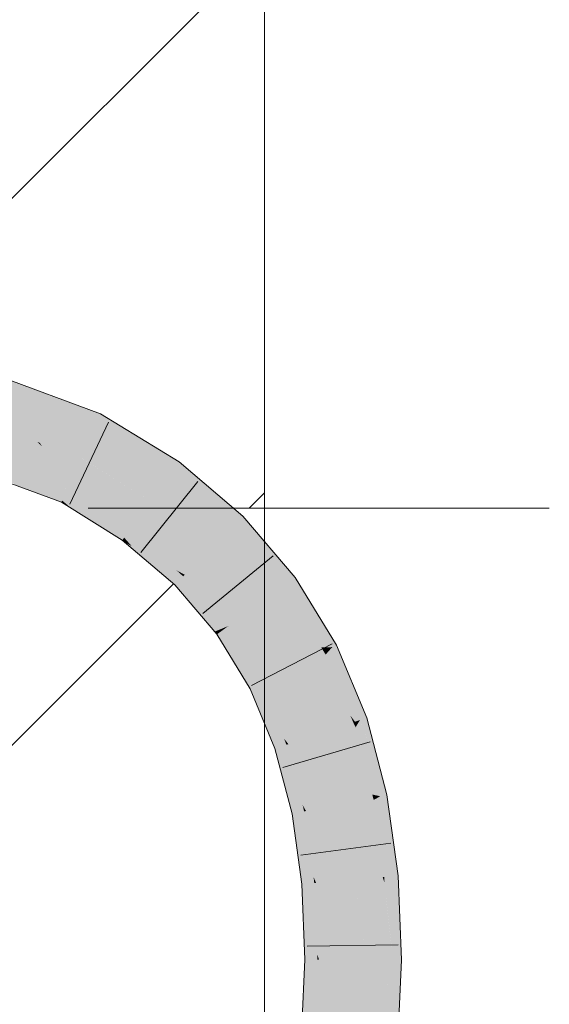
# Model space of a CAD drawing. Extents: x -620 to 300, y 62 to 1162.
# Tile 120 of 256: x 159.66 to 161.03, y 816.42 to 818.97. Entities that reach past the tile are written whole.
import ezdxf
from ezdxf.lldxf.tags import DXFTag

# ---------------------------------------------------------------- set-up
doc = ezdxf.new("R2010")
doc.units = 0
doc.layers.get('0').update_dxf_attribs({"lineweight": 13})
doc.layers.add('E_Detail_Linie_Text_Bem', color=7, linetype='Continuous', lineweight=13)
for name, color, linetype, lineweight, true_color in [('E_Detail_Wandschraffur', 7, 'Continuous', 5, 0xc0c0c0), ('E_Leerrohr 25-A06G94ES8I', 7, 'Continuous', 9, 0xff8000), ('E_Leerrohr 25-Shading', 7, 'Continuous', 9, 0xff8000)]:
    doc.layers.add(name, color=color, linetype=linetype, lineweight=lineweight, true_color=true_color)
tags = doc.linetypes.add('fein_strichliert', pattern=[4, 1, -2, 1]).pattern_tags.tags
tags[8:9] = [DXFTag(74, 4), DXFTag(75, 0), DXFTag(340, '0'), DXFTag(46, 0.0), DXFTag(50, 0.0), DXFTag(44, 0.0), DXFTag(45, 0.0)]
tags[6:7] = [DXFTag(74, 4), DXFTag(75, 0), DXFTag(340, '0'), DXFTag(46, 0.0), DXFTag(50, 0.0), DXFTag(44, 0.0), DXFTag(45, 0.0)]
tags[4:5] = [DXFTag(74, 4), DXFTag(75, 0), DXFTag(340, '0'), DXFTag(46, 0.0), DXFTag(50, 0.0), DXFTag(44, 0.0), DXFTag(45, 0.0)]

# ---------------------------------------------------------------- blocks, each defined once
blk = doc.blocks.new('Shading-A06G94338I', base_point=(158.1471, 818.0756))
at = {"layer": 'E_Leerrohr 25-Shading', "color": 43, "true_color": 0xd7ab7f}
for points in [[(159.4686, 818.0585), (159.6792, 818.0195), (159.3899, 818.123), (159.4128, 818.118)], [(159.4686, 818.0585), (159.6382, 818.0036), (159.6792, 818.0195), (159.8069, 817.9722)], [(159.7615, 817.9501), (159.8598, 817.9319), (159.5952, 818.0116), (159.6382, 818.0036)], [(159.6382, 818.0036), (159.8598, 817.9319), (159.8069, 817.9722), (159.8676, 817.9497)], [(159.7615, 817.9501), (159.8095, 817.9323), (159.8598, 817.9319), (159.8562, 817.9236)], [(159.9682, 817.8881), (159.8676, 817.9497), (159.8598, 817.9319)], [(159.8095, 817.9323), (159.8529, 817.9162), (159.8562, 817.9236)], [(159.8529, 817.9162), (160.0706, 817.8253), (159.8562, 817.9236), (160.0141, 817.8599)], [(160.0141, 817.8599), (159.9682, 817.8881), (159.8562, 817.9236), (159.8598, 817.9319)], [(160.0706, 817.8253), (159.8529, 817.9162), (160.0492, 817.7956)], [(159.6539, 817.7631), (159.7008, 817.7455), (159.4508, 817.8776), (159.5466, 817.8301)], [(159.5873, 817.8267), (159.4795, 817.8669), (159.7668, 817.721), (159.5466, 817.8301)], [(159.7008, 817.7455), (159.7668, 817.721), (159.5466, 817.8301)], [(159.5873, 817.8267), (159.7668, 817.721), (159.7687, 817.7253)], [(159.7687, 817.7253), (159.7784, 817.7474), (159.5873, 817.8267), (159.7361, 817.7714)], [(160.0706, 817.8253), (160.0492, 817.7956), (160.2358, 817.6848), (160.21, 817.6588)], [(159.7784, 817.7474), (159.7815, 817.7545), (159.7361, 817.7714)], [(159.9246, 817.6235), (159.7784, 817.7474), (159.7954, 817.7031), (159.7687, 817.7253)], [(159.9246, 817.6235), (159.9289, 817.6294), (159.7784, 817.7474), (159.7815, 817.7545)], [(159.7815, 817.7545), (159.9289, 817.6294), (159.7815, 817.7545), (159.9408, 817.6459)], [(159.9408, 817.6459), (159.9455, 817.6524), (159.7815, 817.7545)], [(159.7687, 817.7253), (159.7668, 817.721), (159.7954, 817.7031)], [(159.9246, 817.6235), (159.7954, 817.7031), (159.924, 817.6227)], [(160.3711, 817.5261), (160.2358, 817.6848), (160.2897, 817.5654), (160.21, 817.6588)], [(159.9289, 817.6294), (159.9483, 817.6078), (159.9408, 817.6459), (160.0189, 817.5695)], [(159.9408, 817.6459), (160.0189, 817.5695), (159.9455, 817.6524), (160.0644, 817.5449)], [(160.0644, 817.5449), (160.0853, 817.5335), (159.9455, 817.6524)], [(159.9246, 817.6235), (159.924, 817.6227), (159.9298, 817.6179)], [(159.9298, 817.6179), (159.9483, 817.6078), (159.9246, 817.6235), (159.9289, 817.6294)], [(159.9483, 817.6078), (159.9298, 817.6179), (159.9702, 817.5834)], [(159.9702, 817.5834), (160.0189, 817.5695), (159.9483, 817.6078)], [(159.9702, 817.5834), (160.0595, 817.5075), (160.0189, 817.5695), (160.0707, 817.5188)], [(160.0189, 817.5695), (160.0707, 817.5188), (160.0644, 817.5449), (160.0813, 817.5295)], [(160.3711, 817.5261), (160.2897, 817.5654), (160.3462, 817.5081)], [(160.2897, 817.5654), (160.3415, 817.5047), (160.3462, 817.5081)], [(160.0813, 817.5295), (160.0853, 817.5335), (160.0644, 817.5449)], [(160.0707, 817.5188), (160.0595, 817.5075), (160.1628, 817.3864)], [(160.1628, 817.3864), (160.1826, 817.3945), (160.0707, 817.5188), (160.0813, 817.5295)], [(160.0813, 817.5295), (160.1826, 817.3945), (160.0853, 817.5335), (160.1928, 817.3987)], [(160.1928, 817.3987), (160.1983, 817.4009), (160.0853, 817.5335)], [(160.4773, 817.3516), (160.3711, 817.5261), (160.4667, 817.3463), (160.3462, 817.5081)], [(160.4667, 817.3463), (160.3462, 817.5081), (160.4382, 817.3456), (160.3415, 817.5047)], [(160.1687, 817.3795), (160.185, 817.3913), (160.1628, 817.3864), (160.1826, 817.3945)], [(160.185, 817.3913), (160.1687, 817.3795), (160.2585, 817.2405), (160.2544, 817.2384)], [(160.1826, 817.3945), (160.185, 817.3913), (160.1928, 817.3987), (160.1937, 817.3976)], [(160.2585, 817.2405), (160.2721, 817.2474), (160.185, 817.3913), (160.1937, 817.3976)], [(160.1937, 817.3976), (160.1983, 817.4009), (160.1928, 817.3987)], [(160.1937, 817.3976), (160.2721, 817.2474), (160.1983, 817.4009), (160.282, 817.2524)], [(160.282, 817.2524), (160.287, 817.2549), (160.1983, 817.4009)], [(160.4469, 817.3361), (160.4667, 817.3463), (160.4398, 817.3433), (160.4382, 817.3456)], [(160.4382, 817.3456), (160.4446, 817.335), (160.4454, 817.3354)], [(160.4454, 817.3354), (160.4469, 817.3361), (160.4398, 817.3433)], [(160.4446, 817.335), (160.4496, 817.3273), (160.4454, 817.3354)], [(160.4454, 817.3354), (160.4496, 817.3273), (160.4469, 817.3361), (160.4521, 817.33)], [(160.4521, 817.33), (160.4667, 817.3463), (160.4469, 817.3361)], [(160.4667, 817.3463), (160.4521, 817.33), (160.5178, 817.2543), (160.519, 817.2513)], [(160.5178, 817.2543), (160.4773, 817.3516), (160.4667, 817.3463)], [(160.5384, 817.1577), (160.4446, 817.335), (160.5253, 817.1533), (160.5136, 817.1693)], [(160.4446, 817.335), (160.5384, 817.1577), (160.4496, 817.3273)], [(160.4521, 817.33), (160.4496, 817.3273), (160.519, 817.2513), (160.5556, 817.1635)], [(160.5384, 817.1577), (160.5556, 817.1635), (160.4496, 817.3273)], [(160.2585, 817.2405), (160.2544, 817.2384), (160.2696, 817.2017)], [(160.2696, 817.2017), (160.2973, 817.1664), (160.2585, 817.2405), (160.2721, 817.2474)], [(160.2721, 817.2474), (160.2973, 817.1664), (160.282, 817.2524), (160.3225, 817.1346)], [(160.282, 817.2524), (160.3225, 817.1346), (160.287, 817.2549), (160.3422, 817.1096)], [(160.3422, 817.1096), (160.3533, 817.0954), (160.287, 817.2549)], [(160.3186, 817.0837), (160.3227, 817.0851), (160.2696, 817.2017), (160.2973, 817.1664)], [(160.2973, 817.1664), (160.3227, 817.0851), (160.3225, 817.1346), (160.3377, 817.0901)], [(160.5136, 817.1693), (160.5221, 817.1522), (160.5253, 817.1533)], [(160.5136, 817.1693), (160.5209, 817.1518), (160.5221, 817.1522)], [(160.5305, 817.145), (160.5384, 817.1577), (160.5253, 817.1533)], [(160.5384, 817.1577), (160.5305, 817.145), (160.5624, 817.0942)], [(160.5996, 816.9962), (160.5556, 817.1635), (160.5384, 817.1577)], [(160.3225, 817.1346), (160.3377, 817.0901), (160.3422, 817.1096), (160.3482, 817.0936)], [(160.5209, 817.1518), (160.5268, 817.139), (160.5221, 817.1522)], [(160.5906, 816.9606), (160.5209, 817.1518), (160.5701, 816.965), (160.57, 816.9651)], [(160.5209, 817.1518), (160.5906, 816.9606), (160.5268, 817.139)], [(160.5221, 817.1522), (160.5268, 817.139), (160.5253, 817.1533), (160.5305, 817.145)], [(160.5305, 817.145), (160.5268, 817.139), (160.5996, 816.9962), (160.6081, 816.9641)], [(160.5906, 816.9606), (160.6081, 816.9641), (160.5268, 817.139)], [(160.5305, 817.145), (160.5996, 816.9962), (160.5624, 817.0942)], [(160.3482, 817.0936), (160.3533, 817.0954), (160.3422, 817.1096)], [(160.3227, 817.0851), (160.3186, 817.0837), (160.3281, 817.0478)], [(160.3281, 817.0478), (160.3523, 817.0049), (160.3227, 817.0851), (160.3377, 817.0901)], [(160.3377, 817.0901), (160.3523, 817.0049), (160.3482, 817.0936), (160.3737, 816.9669)], [(160.3482, 817.0936), (160.3737, 816.9669), (160.3533, 817.0954), (160.39, 816.938)], [(160.39, 816.938), (160.3988, 816.9224), (160.3533, 817.0954)], [(160.3629, 816.9152), (160.3674, 816.9161), (160.3281, 817.0478), (160.3523, 817.0049)], [(160.3523, 817.0049), (160.3674, 816.9161), (160.3737, 816.9669), (160.3833, 816.9193)], [(160.3737, 816.9669), (160.3833, 816.9193), (160.39, 816.938), (160.3939, 816.9214)], [(160.57, 816.9651), (160.5722, 816.9569), (160.5727, 816.957)], [(160.5906, 816.9606), (160.5701, 816.965), (160.5741, 816.9573)], [(160.5701, 816.965), (160.5727, 816.957), (160.5741, 816.9573)], [(160.5722, 816.9569), (160.574, 816.9512), (160.5727, 816.957)], [(160.6008, 816.7518), (160.6181, 816.7532), (160.5722, 816.9569), (160.574, 816.9512)], [(160.5727, 816.957), (160.574, 816.9512), (160.5741, 816.9573), (160.5763, 816.9525)], [(160.5763, 816.9525), (160.5906, 816.9606), (160.5741, 816.9573)], [(160.5906, 816.9606), (160.5763, 816.9525), (160.612, 816.873)], [(160.6325, 816.7889), (160.6081, 816.9641), (160.5906, 816.9606)], [(160.3939, 816.9214), (160.3988, 816.9224), (160.39, 816.938)], [(160.5763, 816.9525), (160.574, 816.9512), (160.6325, 816.7889), (160.6373, 816.7549)], [(160.6181, 816.7532), (160.6373, 816.7549), (160.574, 816.9512)], [(160.5763, 816.9525), (160.6325, 816.7889), (160.612, 816.873)], [(160.3674, 816.9161), (160.3629, 816.9152), (160.3687, 816.8734)], [(160.3687, 816.8734), (160.3888, 816.8243), (160.3674, 816.9161), (160.3833, 816.9193)], [(160.3833, 816.9193), (160.3888, 816.8243), (160.3939, 816.9214), (160.4059, 816.7825)], [(160.3939, 816.9214), (160.4059, 816.7825), (160.3988, 816.9224), (160.4183, 816.7521)], [(160.4183, 816.7521), (160.4247, 816.7364), (160.3988, 816.9224)], [(160.3882, 816.7332), (160.394, 816.7337), (160.3687, 816.8734), (160.3888, 816.8243)], [(160.3888, 816.8243), (160.394, 816.7337), (160.4059, 816.7825), (160.41, 816.7351)], [(160.4059, 816.7825), (160.41, 816.7351), (160.4183, 816.7521), (160.4201, 816.736)], [(160.4201, 816.736), (160.4247, 816.7364), (160.4183, 816.7521)], [(160.6008, 816.7518), (160.6094, 816.7104), (160.6181, 816.7532), (160.6351, 816.6252)], [(160.6013, 816.7374), (160.6014, 816.7372), (160.6008, 816.7518), (160.6094, 816.7104)], [(160.6451, 816.5493), (160.6373, 816.7549), (160.6181, 816.7532)], [(160.394, 816.7337), (160.3882, 816.7332), (160.3904, 816.6749)], [(160.3904, 816.6749), (160.4062, 816.6233), (160.394, 816.7337), (160.41, 816.7351)], [(160.41, 816.7351), (160.4062, 816.6233), (160.4201, 816.736), (160.419, 816.5814)], [(160.4201, 816.736), (160.419, 816.5814), (160.4247, 816.7364), (160.4278, 816.5526)], [(160.4278, 816.5526), (160.4322, 816.5383), (160.4247, 816.7364)], [(160.609, 816.5374), (160.6236, 816.5374), (160.6013, 816.7374)], [(160.6014, 816.7372), (160.6236, 816.5374), (160.6094, 816.7104), (160.6456, 816.5372)], [(160.6094, 816.7104), (160.6456, 816.5372), (160.6351, 816.6252), (160.6451, 816.5493)], [(160.3956, 816.5385), (160.4034, 816.5385), (160.3904, 816.6749), (160.4062, 816.6233)], [(160.4062, 816.6233), (160.4034, 816.5385), (160.419, 816.5814), (160.4187, 816.5383)], [(160.419, 816.5814), (160.4187, 816.5383), (160.4278, 816.5526), (160.4281, 816.5383)], [(160.4281, 816.5383), (160.4322, 816.5383), (160.4278, 816.5526)], [(160.4034, 816.5385), (160.3956, 816.5385), (160.3915, 816.4493)], [(160.3915, 816.4493), (160.404, 816.4011), (160.4034, 816.5385), (160.4187, 816.5383)], [(160.4187, 816.5383), (160.404, 816.4011), (160.4281, 816.5383), (160.4135, 816.3643)], [(160.4281, 816.5383), (160.4135, 816.3643), (160.4322, 816.5383), (160.4197, 816.3404)], [(160.4197, 816.3404), (160.4226, 816.3292), (160.4322, 816.5383)], [(160.6066, 816.486), (160.6068, 816.4847), (160.6236, 816.5374), (160.6308, 816.3488)], [(160.6066, 816.486), (160.6236, 816.5374), (160.609, 816.5374)], [(160.6357, 816.3207), (160.6456, 816.5372), (160.6308, 816.3488), (160.6236, 816.5374)], [(160.6066, 816.486), (160.5988, 816.3149), (160.6096, 816.314)], [(160.6322, 816.3121), (160.6066, 816.486), (160.6096, 816.314)], [(160.6068, 816.4847), (160.6322, 816.3121), (160.6308, 816.3488)], [(160.3861, 816.3321), (160.3965, 816.3312), (160.3915, 816.4493), (160.404, 816.4011)]]:
    blk.add_solid(points, dxfattribs=at)
at = {"layer": 'E_Leerrohr 25-Shading', "color": 31, "true_color": 0xfabd7f}
for points in [[(159.7615, 817.9501), (159.4686, 818.0585), (159.664, 817.8922), (159.3741, 817.9998)], [(159.7361, 817.7714), (159.664, 817.8922), (159.5873, 817.8267), (159.5043, 817.9515)], [(159.664, 817.8922), (159.7109, 817.8748), (159.7615, 817.9501), (159.8095, 817.9323)], [(159.7109, 817.8748), (159.8172, 817.8353), (159.8095, 817.9323), (159.8529, 817.9162)], [(160.0492, 817.7956), (159.8529, 817.9162), (159.819, 817.8343), (159.8172, 817.8353)], [(159.664, 817.8922), (159.7163, 817.8656), (159.7045, 817.8772)], [(159.664, 817.8922), (159.7361, 817.7714), (159.7163, 817.8656), (159.7813, 817.7546)], [(159.7163, 817.8656), (159.7109, 817.8748), (159.7045, 817.8772)], [(159.7813, 817.7546), (159.7815, 817.7545), (159.7109, 817.8748), (159.8172, 817.8353)], [(159.8172, 817.8353), (159.7815, 817.7545), (159.9973, 817.724), (159.9455, 817.6524)], [(160.0492, 817.7956), (159.819, 817.8343), (160.0097, 817.741)], [(159.819, 817.8343), (159.9973, 817.724), (160.0097, 817.741)], [(160.21, 817.6588), (160.0492, 817.7956), (160.1879, 817.6365), (160.0097, 817.741)], [(159.9973, 817.724), (159.9455, 817.6524), (160.1477, 817.5961), (160.0853, 817.5335)], [(160.1879, 817.6365), (160.0097, 817.741), (160.0008, 817.721), (159.9973, 817.724)], [(160.1879, 817.6365), (160.0008, 817.721), (160.1579, 817.6064)], [(160.0008, 817.721), (160.1477, 817.5961), (160.1579, 817.6064)], [(160.2897, 817.5654), (160.21, 817.6588), (160.1879, 817.6365)], [(160.1967, 817.573), (160.1879, 817.6365), (160.1579, 817.6064)], [(160.1967, 817.573), (160.3415, 817.5047), (160.1879, 817.6365), (160.2897, 817.5654)], [(160.1477, 817.5961), (160.0853, 817.5335), (160.2699, 817.4528), (160.1983, 817.4009)], [(160.1477, 817.5961), (160.1967, 817.573), (160.1579, 817.6064)], [(160.1477, 817.5961), (160.2823, 817.4617), (160.1967, 817.573), (160.306, 817.479)], [(160.1477, 817.5961), (160.2699, 817.4528), (160.2823, 817.4617)], [(160.306, 817.479), (160.3415, 817.5047), (160.1967, 817.573)], [(160.4382, 817.3456), (160.3415, 817.5047), (160.306, 817.479)], [(160.3169, 817.4211), (160.306, 817.479), (160.2823, 817.4617)], [(160.3169, 817.4211), (160.4446, 817.335), (160.306, 817.479), (160.4382, 817.3456)], [(160.2699, 817.4528), (160.1983, 817.4009), (160.3658, 817.295), (160.287, 817.2549)], [(160.2699, 817.4528), (160.3169, 817.4211), (160.2823, 817.4617)], [(160.2699, 817.4528), (160.3792, 817.3018), (160.3169, 817.4211), (160.4067, 817.3157)], [(160.2699, 817.4528), (160.3658, 817.295), (160.3792, 817.3018)], [(160.4067, 817.3157), (160.4446, 817.335), (160.3169, 817.4211)], [(160.4061, 817.2578), (160.4067, 817.3157), (160.3792, 817.3018)], [(160.4061, 817.2578), (160.5209, 817.1518), (160.4067, 817.3157), (160.5136, 817.1693)], [(160.5136, 817.1693), (160.4446, 817.335), (160.4067, 817.3157)], [(160.3658, 817.295), (160.287, 817.2549), (160.4371, 817.1236), (160.3533, 817.0954)], [(160.3658, 817.295), (160.4061, 817.2578), (160.3792, 817.3018)], [(160.3658, 817.295), (160.4796, 817.1379), (160.4061, 817.2578)], [(160.3658, 817.295), (160.3659, 817.2947), (160.4796, 817.1379), (160.4506, 817.1281)], [(160.3659, 817.2947), (160.4371, 817.1236), (160.4506, 817.1281)], [(160.4796, 817.1379), (160.5209, 817.1518), (160.4061, 817.2578)], [(160.4694, 817.0837), (160.4796, 817.1379), (160.4506, 817.1281)], [(160.4694, 817.0837), (160.5722, 816.9569), (160.4796, 817.1379), (160.57, 816.9651)], [(160.57, 816.9651), (160.5209, 817.1518), (160.4796, 817.1379)], [(160.4371, 817.1236), (160.3533, 817.0954), (160.4855, 816.9396), (160.3988, 816.9224)], [(160.4371, 817.1236), (160.4694, 817.0837), (160.4506, 817.1281)], [(160.4371, 817.1236), (160.4372, 817.1233), (160.5271, 816.9479), (160.4983, 816.9422)], [(160.4371, 817.1236), (160.5271, 816.9479), (160.4694, 817.0837)], [(160.4372, 817.1233), (160.4855, 816.9396), (160.4983, 816.9422)], [(160.5271, 816.9479), (160.5722, 816.9569), (160.4694, 817.0837)], [(160.6008, 816.7518), (160.5722, 816.9569), (160.5971, 816.7514), (160.5271, 816.9479)], [(160.4855, 816.9396), (160.3988, 816.9224), (160.5128, 816.7441), (160.4247, 816.7364)], [(160.5515, 816.7474), (160.4983, 816.9422), (160.4855, 816.9393), (160.4855, 816.9396)], [(160.5515, 816.7474), (160.4855, 816.9393), (160.5245, 816.7451)], [(160.4855, 816.9393), (160.5128, 816.7441), (160.5245, 816.7451)], [(160.5971, 816.7514), (160.5271, 816.9479), (160.5515, 816.7474), (160.4983, 816.9422)], [(160.5874, 816.5837), (160.5971, 816.7514), (160.5515, 816.7474)], [(160.5874, 816.5837), (160.609, 816.5374), (160.5971, 816.7514), (160.6013, 816.7374)], [(160.6013, 816.7374), (160.6008, 816.7518), (160.5971, 816.7514)], [(160.5151, 816.6817), (160.5128, 816.7441), (160.4322, 816.5383), (160.4247, 816.7364)], [(160.5245, 816.7451), (160.5128, 816.7441), (160.5302, 816.7066)], [(160.5342, 816.6796), (160.5302, 816.7066), (160.5128, 816.7437), (160.5128, 816.7441)], [(160.5342, 816.6796), (160.5128, 816.7437), (160.5183, 816.6813)], [(160.5128, 816.7437), (160.5151, 816.6817), (160.5183, 816.6813)], [(160.5515, 816.7474), (160.5245, 816.7451), (160.5874, 816.5837), (160.5302, 816.7066)], [(160.5553, 816.5377), (160.5975, 816.5375), (160.5302, 816.7066), (160.5874, 816.5837)], [(160.5151, 816.6817), (160.4322, 816.5383), (160.4999, 816.538)], [(160.5206, 816.5378), (160.5151, 816.6817), (160.4999, 816.538)], [(160.5151, 816.6817), (160.5206, 816.5378), (160.5342, 816.6796), (160.5553, 816.5377)], [(160.5975, 816.5375), (160.609, 816.5374), (160.5874, 816.5837)], [(160.4999, 816.538), (160.4322, 816.5383), (160.4684, 816.3254), (160.4226, 816.3292)], [(160.5107, 816.322), (160.5206, 816.5378), (160.4684, 816.3254), (160.4999, 816.538)], [(160.5206, 816.5378), (160.5107, 816.322), (160.5197, 816.3213)], [(160.5206, 816.5378), (160.5197, 816.3213), (160.5703, 816.3959), (160.5788, 816.3165)], [(160.5206, 816.5378), (160.5703, 816.3959), (160.5553, 816.5377)], [(160.5703, 816.3959), (160.5975, 816.5375), (160.5553, 816.5377)], [(160.5703, 816.3959), (160.5988, 816.3149), (160.5975, 816.5375), (160.6066, 816.486)], [(160.6066, 816.486), (160.609, 816.5374), (160.5975, 816.5375)]]:
    blk.add_solid(points, dxfattribs=at)
blk = doc.blocks.new('Referenz-A06G94EY8I')
at = {"layer": 'E_Detail_Linie_Text_Bem', "linetype": 'Continuous', "ltscale": 0.13}
blk.add_line((160.2913, 819.0913), (160.2913, 779.0913), dxfattribs=at)
at = {"layer": 'E_Detail_Linie_Text_Bem', "color": 0, "linetype": 'Continuous', "ltscale": 0.13}
blk.add_line((161.0275, 817.7056), (159.8358, 817.7056), dxfattribs=at)
at = {"layer": 'E_Detail_Wandschraffur', "linetype": 'fein_strichliert', "ltscale": 0.13}
blk.add_line((159.2757, 818.144), (160.223, 819.0913), dxfattribs=at)
at = {"layer": 'E_Detail_Wandschraffur', "linetype": 'ByBlock', "ltscale": 0.13}
for p, q in [((160.2515, 817.7056), (160.2913, 817.7454)), ((159.5722, 817.0263), (160.0562, 817.5103))]:
    blk.add_line(p, q, dxfattribs=at)
at = {"layer": 'E_Leerrohr 25-A06G94ES8I', "linetype": 'Continuous', "ltscale": 0.13}
for p, q in [((159.3907, 818.1262), (159.8676, 817.9497)), ((159.8676, 817.9497), (160.0706, 817.8252)), ((159.7885, 817.7159), (159.8886, 817.9284)), ((159.3304, 817.8835), (159.7667, 817.721)), ((160.0706, 817.8252), (160.2358, 817.6848)), ((159.972, 817.5913), (160.1192, 817.7746)), ((159.7667, 817.721), (159.924, 817.6227)), ((160.2358, 817.6848), (160.3711, 817.5261)), ((159.924, 817.6227), (160.0595, 817.5075)), ((160.1322, 817.4332), (160.3137, 817.5826)), ((160.3711, 817.5261), (160.4773, 817.3516)), ((160.0595, 817.5075), (160.1687, 817.3795)), ((160.1687, 817.3795), (160.2544, 817.2384)), ((160.2577, 817.2472), (160.4666, 817.3548)), ((160.4773, 817.3516), (160.5556, 817.1635)), ((160.2544, 817.2384), (160.3186, 817.0837)), ((160.5556, 817.1635), (160.6081, 816.9641)), ((160.3186, 817.0837), (160.3629, 816.9152)), ((160.339, 817.035), (160.5644, 817.1014)), ((160.6081, 816.9641), (160.6373, 816.7549)), ((160.3629, 816.9152), (160.3882, 816.7332)), ((160.3852, 816.8082), (160.6181, 816.8391)), ((160.6373, 816.7549), (160.6456, 816.5373)), ((160.3882, 816.7332), (160.3956, 816.5385)), ((160.4017, 816.5732), (160.6367, 816.5759)), ((160.3956, 816.5385), (160.3861, 816.3321)), ((160.6456, 816.5373), (160.6353, 816.3119))]:
    blk.add_line(p, q, dxfattribs=at)

msp = doc.modelspace()

# ---------------------------------------------------------------- block references
at = {"color": 8, "lineweight": 25, "ltscale": 0.25, "true_color": 0x808080}
msp.add_blockref('Referenz-A06G94EY8I', (0, 0), dxfattribs=at)
msp.add_blockref('Shading-A06G94338I', (158.1471, 818.0756))

doc.saveas('drawing.dxf')
